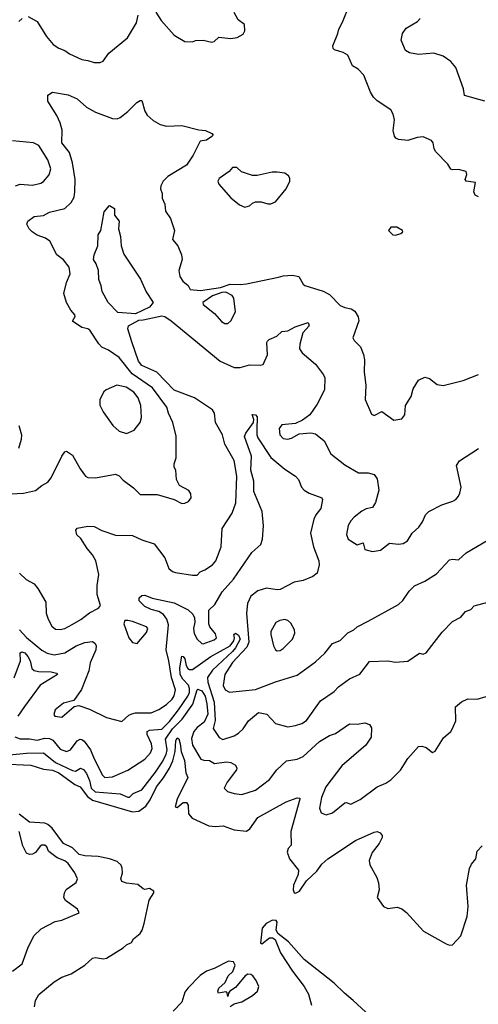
# Model space of a CAD drawing. Extents: x 2057697 to 2160550, y 827490 to 1016834.
# Tile 239 of 256: x 2108331 to 2111313, y 899000 to 905406. Entities that reach past the tile are written whole.
import ezdxf

# ---------------------------------------------------------------- set-up
doc = ezdxf.new("R2010")
doc.units = 0

msp = doc.modelspace()

# ---------------------------------------------------------------- linework, layer by layer
at = {"layer": '0CON20XD'}
for points in [[(2109216.7, 905455), (2109251.2, 905401.2), (2109336.7, 905305), (2109405, 905263.3), (2109455, 905262.5), (2109475, 905270), (2109525, 905272.5), (2109580.7, 905259.3), (2109595.8, 905264.2), (2109625, 905292.5), (2109705, 905282.5), (2109745, 905290), (2109785, 905312.5), (2109796.1, 905333.9), (2109793.6, 905373.6), (2109752.5, 905405), (2109725, 905452.5)], [(2111315, 904253.3), (2111305, 904256.7), (2111293.3, 904265), (2111283.8, 904285), (2111295.7, 904345.7), (2111233.8, 904355), (2111227.5, 904365), (2111238, 904398), (2111235, 904417.5), (2111185, 904432), (2111145, 904428.8), (2111135, 904433.3), (2111115, 904466.7), (2111036.7, 904545), (2111026.7, 904565), (2111020, 904605), (2111008.8, 904618.8), (2110955, 904643.3), (2110915, 904638.8), (2110855, 904620.8), (2110795, 904626.2), (2110776.7, 904635), (2110767.3, 904647.3), (2110759.2, 904685), (2110768.8, 904755), (2110760.5, 904790.5), (2110745, 904820), (2110655, 904878), (2110631.7, 904901.7), (2110612.5, 904935), (2110568.6, 905045), (2110533, 905083), (2110495, 905106.2), (2110465, 905174.2), (2110435, 905191.9), (2110379.2, 905209.2), (2110368.8, 905218.8), (2110367.5, 905235), (2110400, 905315), (2110406, 905345), (2110430.3, 905389.7), (2110476.7, 905503.3)], [(2108326.4, 905393.6), (2108346.4, 905413.6)], [(2108386.4, 905426.4), (2108445, 905394.2), (2108505, 905295.8), (2108548, 905245), (2108585, 905220), (2108625.5, 905205.5), (2108655, 905184.2), (2108735, 905146.2), (2108775, 905141.2), (2108816.4, 905126.4), (2108855, 905126.7), (2108875, 905136.7), (2108911.7, 905188.3), (2109033, 905287), (2109091.2, 905385), (2109101.2, 905435)], [(2111355, 904875.6), (2111223.2, 904913.2), (2111216.8, 904956.8), (2111167.5, 905095), (2111135, 905134), (2111085, 905168), (2111025, 905187.5), (2110925, 905180), (2110865, 905190), (2110840, 905205), (2110812.3, 905272.3), (2110821.2, 905315), (2110845, 905350), (2110917.5, 905395), (2110935, 905412.5)], [(2108235, 902318.6), (2108355, 902325.6), (2108435, 902342.5), (2108474.7, 902375.3), (2108513.1, 902396.9), (2108536.9, 902425), (2108605, 902566.2), (2108623.8, 902595), (2108635, 902598.8), (2108675, 902573.3), (2108725, 902483.3), (2108760, 902435), (2108775, 902428), (2108825, 902426), (2108955, 902449.2), (2108977.9, 902437.9), (2109005, 902408.8), (2109070.5, 902360.5), (2109115, 902317.5), (2109225, 902316.2), (2109335, 902283.3), (2109385, 902258.8), (2109405, 902260), (2109428.3, 902271.7), (2109446.7, 902295), (2109445, 902320), (2109431.7, 902341.7), (2109370, 902375), (2109350, 902415), (2109346.2, 902475), (2109336.7, 902495), (2109336, 902515), (2109348.1, 902555), (2109349.2, 902695), (2109328, 902785), (2109298, 902845), (2109287.8, 902885), (2109195, 903010), (2109061.6, 903101.6), (2108977.6, 903207.6), (2108908, 903255), (2108865, 903276), (2108845, 903295.8), (2108786.2, 903386.2), (2108774.4, 903394.4), (2108735, 903402.9), (2108673.8, 903445), (2108692.5, 903475), (2108690.6, 903485), (2108664.8, 903514.8), (2108634.8, 903564.8), (2108618.9, 903625), (2108634.7, 903695.3), (2108658.5, 903751.5), (2108653.8, 903795), (2108615, 903844.4), (2108571.8, 903875), (2108526.7, 903965), (2108500, 903985), (2108445, 904003.8), (2108411.9, 904025), (2108392.2, 904045), (2108378.6, 904075), (2108384, 904095), (2108425, 904124.4), (2108485, 904132.5), (2108525.9, 904154.1), (2108625, 904178.1), (2108665, 904215.8), (2108685, 904251.2), (2108690, 904285), (2108692.3, 904365), (2108675.2, 904475.2), (2108655, 904542.2), (2108604.6, 904605), (2108607.3, 904687.2), (2108595.3, 904735.3), (2108572.8, 904782.8), (2108513.8, 904875), (2108514.2, 904915.8), (2108545, 904933.8), (2108646.3, 904916.3), (2108705, 904890), (2108765, 904837.5), (2108823.6, 904803.6), (2108935, 904762), (2108965, 904761.2), (2108985, 904768.8), (2109035, 904808), (2109092.6, 904867.4), (2109115, 904880.8), (2109125, 904880), (2109145, 904810), (2109159.2, 904785), (2109199.3, 904749.3), (2109244.4, 904724.4), (2109285, 904713.1), (2109385, 904716.7), (2109495, 904690), (2109540, 904685), (2109580, 904665), (2109590, 904655), (2109580, 904645), (2109545, 904622.5), (2109503.6, 904616.4), (2109459.4, 904525), (2109415, 904459.2), (2109294, 904385), (2109264.3, 904355), (2109248.6, 904325), (2109247.5, 904305), (2109258.6, 904275), (2109257.5, 904245), (2109274.5, 904204.5), (2109279.1, 904159.1), (2109311.7, 904111.7), (2109337.5, 904035), (2109325.8, 903975), (2109360, 903935), (2109384, 903875), (2109388, 903845), (2109365.8, 903774.2), (2109371.9, 903735), (2109391.4, 903705), (2109426.7, 903676.7), (2109440.5, 903650.5), (2109506.8, 903643.2), (2109637.5, 903662.5), (2109700, 903685), (2109765, 903682), (2109805, 903687.1), (2110015, 903731.2), (2110045, 903739.5), (2110105, 903743.2), (2110145.6, 903735.6), (2110174.2, 903685), (2110185.6, 903675.6), (2110305, 903640), (2110345, 903616.9), (2110415.9, 903545.9), (2110445, 903532.7), (2110486.7, 903525), (2110509.7, 903509.7), (2110531.7, 903471.7), (2110536.1, 903446.1), (2110496.7, 903335), (2110505, 903317.5), (2110547, 903277), (2110566.6, 903226.6), (2110572.4, 903192.4), (2110571.5, 903115), (2110582.9, 903025), (2110578, 902935), (2110618.3, 902838.3), (2110635, 902831.2), (2110645, 902833.8), (2110685, 902856.7), (2110765, 902800), (2110815, 902808.8), (2110835.5, 902834.5), (2110840, 902895), (2110876.5, 902955), (2110888.9, 903005), (2110925, 903060.8), (2110965, 903079.2), (2110995, 903072), (2111045, 903032.7), (2111085, 903025.4), (2111215, 903057.7), (2111315, 903096.5)], [(2108305, 904324.2), (2108335, 904335.7), (2108415, 904329.4), (2108467.6, 904342.4), (2108487, 904353), (2108522.7, 904397.3), (2108533.8, 904435), (2108513.3, 904495), (2108455, 904588), (2108420, 904605), (2108285, 904616.7)], [(2109795, 904186), (2109825, 904194.3), (2109845, 904212), (2109865, 904220), (2109900.7, 904220.7), (2109945, 904206.7), (2109965, 904206.7), (2109995, 904221.2), (2110063.8, 904305), (2110087.5, 904355), (2110087.5, 904375), (2110079.3, 904389.3), (2110055, 904406.7), (2110005, 904413.8), (2109973.6, 904413.6), (2109875, 904392), (2109845, 904392), (2109772.5, 904415), (2109743.9, 904443.9), (2109715, 904443.3), (2109692.3, 904417.7), (2109628.3, 904371.7), (2109620, 904355), (2109626.1, 904336.1), (2109705, 904246.2), (2109761.2, 904201.2), (2109795, 904186)], [(2109085, 903492.3), (2108970.1, 903500.1), (2108906.2, 903565), (2108867.9, 903637.9), (2108861.4, 903675), (2108845.6, 903715), (2108843.6, 903773.6), (2108828.1, 903818.1), (2108811.2, 903845), (2108816, 903875), (2108838.6, 903935), (2108841.2, 904005), (2108858.8, 904035), (2108881.2, 904155), (2108915, 904197.5), (2108948.3, 904178.3), (2108946.7, 904135), (2108978.8, 904095), (2108973.3, 904045), (2108987.5, 903995), (2108990.8, 903935), (2109009.3, 903879.3), (2109117.3, 903717.3), (2109153.6, 903635), (2109198.8, 903565), (2109175.5, 903535), (2109085, 903492.3)], [(2110775, 904004.2), (2110810, 904015), (2110823.3, 904025), (2110820, 904035), (2110783.6, 904056.4), (2110743.9, 904056.1), (2110730, 904035), (2110756.7, 904006.7), (2110775, 904004.2)], [(2109685, 903430), (2109705, 903446.7), (2109734.4, 903505.6), (2109722.9, 903592.9), (2109712.2, 903612.2), (2109671.9, 903631.9), (2109645, 903630.9), (2109585, 903608.9), (2109521.4, 903565), (2109525, 903552.5), (2109598, 903495), (2109642.6, 903442.6), (2109665, 903430), (2109685, 903430)], [(2108671.7, 901471.7), (2108727.8, 901502.2), (2108785, 901546), (2108843.6, 901576.4), (2108857.5, 901595), (2108836, 901665), (2108836, 901725), (2108845.4, 901795), (2108825.7, 901884.3), (2108805, 901924.3), (2108770, 901965), (2108729.2, 902029.2), (2108702.9, 902055), (2108696.4, 902083.6), (2108705, 902097.5), (2108775, 902110), (2108815, 902107.5), (2108865, 902083.3), (2108955, 902052.5), (2109065, 902050), (2109125, 902021.5), (2109205.6, 901995.6), (2109274.2, 901904.2), (2109300.8, 901835), (2109323.8, 901815), (2109345, 901808.1), (2109455, 901790.8), (2109485, 901792), (2109505.7, 901814.3), (2109535, 901825.8), (2109585, 901858.8), (2109605.8, 901885), (2109616.9, 901913.1), (2109641.2, 901975), (2109647.5, 902095), (2109713.1, 902195), (2109737.2, 902262.8), (2109743.1, 902436.9), (2109725, 902538), (2109664.4, 902645), (2109650.6, 902705), (2109603.3, 902785), (2109596.9, 902845), (2109585, 902866.7), (2109467.1, 902945), (2109335, 902996.2), (2109222.4, 903112.4), (2109125, 903155.6), (2109104.6, 903185), (2109060.1, 903310.1), (2109033.5, 903395), (2109038.6, 903415), (2109105, 903451.7), (2109135, 903452.3), (2109255, 903480), (2109275.3, 903475.3), (2109316.9, 903446.9), (2109635, 903183.8), (2109725, 903141.8), (2109765, 903141.8), (2109825, 903160), (2109895, 903158), (2109915, 903163.3), (2109942.5, 903225), (2109938.8, 903305), (2109943.3, 903315), (2109952.5, 903325), (2110002.3, 903347.7), (2110035, 903377.5), (2110075, 903381.2), (2110122.5, 903407.5), (2110206.7, 903435), (2110213.1, 903415), (2110172, 903368), (2110151.8, 903295), (2110150, 903265), (2110167.4, 903237.4), (2110254.2, 903165), (2110307.5, 903095), (2110314.2, 903075), (2110312.7, 902997.3), (2110265.5, 902904.5), (2110217.5, 902835), (2110170.2, 902799.8), (2110125, 902778.6), (2110035, 902770), (2110019.4, 902745), (2110022.2, 902705), (2110045, 902681.4), (2110075, 902677.5), (2110097.6, 902682.4), (2110149.1, 902710.9), (2110225, 902717.1), (2110255, 902710.8), (2110310, 902665), (2110355, 902581.4), (2110445, 902508.9), (2110535, 902457.8), (2110596.8, 902456.8), (2110635.8, 902445.8), (2110655, 902417.5), (2110665.5, 902345), (2110645.5, 902264.5), (2110625, 902232), (2110585, 902223.1), (2110555, 902208.1), (2110505, 902169.2), (2110484.3, 902145), (2110467.5, 902115), (2110456.1, 902056.1), (2110467, 902027), (2110525, 901990), (2110565, 902002.5), (2110575, 901958), (2110625, 901945.7), (2110676.7, 901955), (2110735, 901998.9), (2110795, 901993.3), (2110825, 901998), (2110853.8, 902015), (2110883.8, 902065), (2110926, 902105), (2110950.3, 902139.7), (2110970.6, 902185), (2110990.8, 902205), (2111075, 902250), (2111147.9, 902272.1), (2111166.6, 902283.4), (2111183.8, 902305), (2111194.1, 902325.9), (2111200.8, 902365), (2111171.8, 902505), (2111190.4, 902535), (2111315, 902615.2)], [(2109025, 902713.1), (2109076, 902735), (2109115.3, 902784.7), (2109122.6, 902817.4), (2109118.2, 902895), (2109102.3, 902945), (2109073.3, 902983.3), (2109024, 903015), (2108962.6, 903027.4), (2108893, 902997), (2108878, 902985), (2108852, 902935), (2108852.3, 902897.7), (2108872.9, 902855), (2108937.1, 902765), (2108978.9, 902728.9), (2109025, 902713.1)], [(2108330.8, 901435), (2108375, 901385.4), (2108437.3, 901335), (2108475, 901303.6), (2108510, 901285), (2108555, 901273.8), (2108625, 901285.4), (2108698.7, 901331.3), (2108755, 901353.9), (2108805, 901359.1), (2108820, 901350), (2108828.5, 901335), (2108825.4, 901305), (2108789.5, 901220.5), (2108780.9, 901169.1), (2108732.1, 901047.9), (2108683, 900977), (2108615, 900958), (2108561.2, 900915), (2108552.5, 900885), (2108560, 900875), (2108605, 900868), (2108685, 900937.5), (2108715, 900943.3), (2108785, 900919.4), (2108895, 900865.8), (2108995, 900838.8), (2109040, 900880), (2109059.8, 900890.2), (2109085, 900895.5), (2109185, 900895.5), (2109236.7, 900916.7), (2109285, 900950), (2109322.3, 900985), (2109335, 901005.8), (2109345.3, 901045), (2109318.3, 901125), (2109301.4, 901235), (2109283.5, 901305), (2109298.7, 901468.7), (2109287.7, 901505), (2109266, 901536), (2109235, 901556.2), (2109185, 901568.9), (2109145, 901588.7), (2109108.9, 901625), (2109108.6, 901645), (2109125, 901658.9), (2109145, 901660.5), (2109192.4, 901642.4), (2109335, 901611.1), (2109426.7, 901566.7), (2109457.6, 901537.6), (2109468.5, 901515), (2109470, 901485), (2109460.5, 901445), (2109465, 901411.2), (2109485, 901376), (2109515, 901347.5), (2109525, 901345.8), (2109595, 901370), (2109611.9, 901385), (2109605, 901410), (2109567.1, 901455), (2109562, 901475), (2109560.9, 901565), (2109600.1, 901599.9), (2109647.3, 901682.7), (2109721.4, 901765), (2109841.6, 901938.4), (2109898.7, 901991.3), (2109910.7, 902025), (2109917.3, 902112.7), (2109907.2, 902205), (2109853.5, 902335), (2109853.7, 902403.7), (2109834.8, 902475), (2109837.5, 902565), (2109793.6, 902693.6), (2109800.6, 902715), (2109851.4, 902785), (2109852.9, 902805), (2109843.6, 902836.4), (2109865, 902834), (2109875, 902822.5), (2109873.7, 902736.3), (2109873.1, 902705), (2109879.6, 902685), (2109965, 902557.8), (2110055, 902481.5), (2110123.8, 902435), (2110143.2, 902413.2), (2110163.1, 902365), (2110180, 902345), (2110214.4, 902324.4), (2110296.7, 902295), (2110300, 902285), (2110288.6, 902225), (2110257.8, 902185), (2110243.3, 902155), (2110222.5, 902065), (2110240.6, 901975), (2110275.7, 901885), (2110278.8, 901858.8), (2110266, 901805), (2110237.9, 901782.1), (2110175, 901757.5), (2110115, 901746.9), (2110025, 901699.3), (2110005, 901696.5), (2109935, 901706.2), (2109879.7, 901690.3), (2109833.1, 901655), (2109812.1, 901607.9), (2109805.9, 901545), (2109821.5, 901355), (2109807.3, 901322.7), (2109715, 901223.4), (2109665.3, 901145), (2109653.3, 901073.3), (2109667.1, 901045), (2109695, 901029.5), (2109865, 901047.1), (2109995, 901097.7), (2110135, 901141.8), (2110255, 901228.1), (2110314.3, 901285), (2110365, 901347.1), (2110415, 901367.5), (2110465, 901417.5), (2110503.2, 901436.8), (2110525, 901455.8), (2110597.9, 901492.1), (2110795, 901601.4), (2110822.8, 901627.2), (2110863, 901687), (2110897.6, 901722.4), (2110965, 901752.9), (2111040.3, 901799.7), (2111125, 901892), (2111145, 901896.7), (2111185, 901891.2), (2111235, 901937.5), (2111371.7, 902018.3)], [(2108325.8, 902765), (2108342.2, 902705), (2108340.6, 902675), (2108323.1, 902615)], [(2108330.6, 901805), (2108373.4, 901763.4), (2108425, 901735.6), (2108450, 901705), (2108501.9, 901615), (2108502.9, 901545), (2108515.7, 901505), (2108539.7, 901459.7), (2108565, 901440.6), (2108595, 901439.1), (2108625, 901445.5), (2108671.7, 901471.7)], [(2109602.9, 900847.1), (2109590, 900795), (2109629.2, 900735), (2109652.2, 900722.2), (2109725, 900746.2), (2109755, 900764.3), (2109785, 900792.9), (2109818.2, 900845), (2109885, 900899.1), (2109937.6, 900887.6), (2109995, 900827.5), (2110074.2, 900804.2), (2110125, 900813.3), (2110165, 900827.1), (2110195, 900846.9), (2110287.1, 900975), (2110375, 901034.3), (2110404.7, 901065.3), (2110475, 901116.7), (2110541.8, 901148.2), (2110605, 901229.2), (2110725, 901234), (2110775, 901226), (2110855, 901232), (2110930, 901285), (2110955, 901277.5), (2110975, 901286.2), (2111078.7, 901421.3), (2111145, 901491.2), (2111200.5, 901519.5), (2111230, 901555), (2111265, 901568.8), (2111287.3, 901592.7), (2111375, 901616)], [(2109095, 901347.5), (2109155, 901418.8), (2109164, 901445), (2109155, 901455.7), (2109065, 901489.2), (2109035, 901497.5), (2109015, 901496), (2109008.8, 901475), (2109040, 901385), (2109065, 901353.3), (2109095, 901347.5)], [(2110005, 901300), (2110025, 901301.2), (2110045, 901313.8), (2110104.2, 901375), (2110119.4, 901415), (2110118.6, 901435), (2110095, 901478.8), (2110075, 901495.8), (2110055, 901502.5), (2110022.7, 901497.3), (2109997, 901483), (2109964.3, 901425), (2109963.1, 901405), (2109980.9, 901330.9), (2109995, 901306.7), (2110005, 901300)], [(2108299.1, 900739.1), (2108335, 900726.2), (2108395, 900727.6), (2108445, 900718.3), (2108495, 900730.4), (2108525, 900729.8), (2108547.4, 900717.4), (2108595, 900660.5), (2108635, 900643.5), (2108661.9, 900655), (2108705, 900713.3), (2108725, 900724.4), (2108735, 900723.1), (2108750.8, 900710.8), (2108791.5, 900655), (2108815, 900595.7), (2108870.2, 900490.2), (2108885, 900474.5), (2108935, 900480), (2109035, 900523.3), (2109145, 900595.6), (2109181.5, 900635), (2109192.1, 900665), (2109187.8, 900695), (2109160.8, 900755), (2109159.2, 900775), (2109175.7, 900784.3), (2109255, 900790), (2109305, 900840.2), (2109364.3, 900915.7), (2109425, 901004.2), (2109435, 901028.6), (2109435.3, 901055), (2109428.2, 901075), (2109390.9, 901115), (2109374.4, 901145), (2109371.4, 901188.6), (2109385, 901264), (2109395, 901261.9), (2109405, 901248.1), (2109413.8, 901205), (2109424.7, 901185), (2109435, 901177.6), (2109455, 901178.6), (2109575, 901263), (2109698.7, 901331.3), (2109724.1, 901365), (2109728.5, 901385), (2109724.5, 901405.5), (2109735, 901413.3), (2109755, 901401.5), (2109763.8, 901375), (2109735, 901319.6), (2109715.6, 901295), (2109585, 901173), (2109552.7, 901125), (2109554, 901095), (2109596.7, 900965), (2109602.9, 900847.1)], [(2108295, 901124.4), (2108335.6, 901235), (2108334.1, 901285.9), (2108345, 901293.8), (2108365, 901285.3), (2108385, 901263.3), (2108399.4, 901235), (2108410.9, 901185), (2108425, 901170.9), (2108454.3, 901164.3), (2108535, 901162.8), (2108570, 901155), (2108577.5, 901145), (2108465, 901075.9), (2108363.2, 900936.8), (2108318.9, 900875)], [(2108265, 900621.9), (2108375, 900632.9), (2108485, 900635.8), (2108565, 900572), (2108675, 900520.8), (2108695, 900517.5), (2108726.6, 900536.6), (2108745, 900527.3), (2108765, 900500.7), (2108785.6, 900455.6), (2108796.8, 900405), (2108821.9, 900381.9), (2108985, 900368.2), (2109035, 900346.4), (2109045, 900347.8), (2109068.3, 900371.7), (2109124.5, 900395), (2109215, 900510), (2109258.3, 900575), (2109283.4, 900625), (2109291.1, 900655), (2109279.4, 900725), (2109325, 900791.5), (2109387.9, 900855), (2109457.2, 900952.8), (2109484.3, 901045.7), (2109490.2, 901049.8), (2109515, 901039.1), (2109536.3, 901005), (2109548.4, 900955), (2109553.5, 900886.5), (2109530.1, 900835), (2109485, 900799.7), (2109464.5, 900775), (2109449.4, 900729.4), (2109455, 900685.8), (2109509.4, 900595), (2109527.9, 900587.9), (2109565, 900586.2), (2109597, 900567), (2109675, 900576.5), (2109703.9, 900573.9), (2109734.3, 900555), (2109743.1, 900535), (2109740.6, 900525), (2109679.2, 900445), (2109660, 900405), (2109682.5, 900385), (2109725, 900371.4), (2109775, 900365.7), (2109865, 900393.3), (2109955, 900461.4), (2110003.3, 900525), (2110065, 900583.3), (2110135, 900593.5), (2110175, 900612.7), (2110281.1, 900708.9), (2110345, 900747.8), (2110385, 900761.4), (2110475, 900824.2), (2110525, 900822), (2110575, 900830), (2110605, 900820), (2110617.7, 900797.7), (2110616.7, 900736.7), (2110580.8, 900685), (2110425, 900552.2), (2110322.7, 900415), (2110293.8, 900345), (2110280.6, 900275), (2110291.2, 900245), (2110325, 900233.1), (2110365, 900244.4), (2110445, 900310), (2110455, 900312.5), (2110485, 900302), (2110545, 900331.9), (2110655, 900414.2), (2110711.3, 900438.7), (2110745, 900460.8), (2110807, 900523), (2110855, 900598.8), (2110925, 900676.7), (2110945, 900680), (2110975, 900670), (2111015, 900637.5), (2111033, 900647), (2111086, 900734), (2111135, 900773.8), (2111145.6, 900795), (2111166.5, 900845), (2111164, 900935), (2111205, 900967.1), (2111245, 900987.1), (2111305, 900984), (2111365, 901002.9)], [(2108215, 900563.7), (2108403.3, 900555), (2108485, 900530), (2108545, 900522.1), (2108586.3, 900505), (2108690.3, 900430.3), (2108725, 900414.6), (2108771.6, 900351.6), (2108805, 900327), (2109065, 900252), (2109105, 900256), (2109152.2, 900287.8), (2109180.3, 900329.7), (2109221.5, 900415), (2109266.2, 900473.8), (2109305.7, 900535), (2109327, 900583), (2109341.8, 900645), (2109346.2, 900713.8), (2109355, 900734), (2109365, 900727.5), (2109375, 900694), (2109381.6, 900645), (2109403.5, 900585), (2109412.2, 900505), (2109425.4, 900475), (2109354.2, 900335), (2109342.7, 900285), (2109355, 900280), (2109395, 900312), (2109415, 900313.3), (2109427.5, 900295), (2109428.2, 900238.2), (2109451.7, 900211.7), (2109560.9, 900160.9), (2109605, 900156), (2109655, 900160.8), (2109725, 900134.6), (2109805, 900127.1), (2109827.8, 900142.2), (2109879.2, 900215), (2110063.1, 900316.9), (2110135, 900343.3), (2110151.7, 900341.7), (2110153.3, 900335), (2110093.8, 900125), (2110097.1, 900035), (2110076.7, 900013.3), (2110070.3, 899989.7), (2110085, 899946), (2110143.2, 899873.2), (2110141.8, 899845), (2110112.3, 899775), (2110109.8, 899745), (2110115, 899724.2), (2110125, 899721.7), (2110151.2, 899735), (2110196.5, 899803.5), (2110263.6, 899866.4), (2110295, 899911.2), (2110333.8, 899945), (2110515, 900065.6), (2110635, 900120), (2110655, 900123.8), (2110676.1, 900116.1), (2110687.3, 900097.3), (2110687.5, 900085), (2110669.2, 900045), (2110622, 899988), (2110602.9, 899935), (2110608.1, 899908.1)], [(2108427, 898983), (2108434, 899025), (2108455, 899063.8), (2108555, 899145.8), (2108605, 899176.9), (2108665, 899197.5), (2108755, 899254.3), (2108805, 899300), (2108825, 899304.2), (2108876.1, 899296.1), (2108895, 899300), (2109003.6, 899366.4), (2109025, 899387.1), (2109057.9, 899402.1), (2109072, 899425), (2109115, 899461.1), (2109128, 899482), (2109140.7, 899525), (2109173.5, 899676.5), (2109202.5, 899725), (2109202.5, 899735), (2109175, 899753.8), (2109145, 899747.5), (2109135, 899751.4), (2109098.3, 899778.3), (2109025, 899787.5), (2108995, 899798.8), (2108988, 899815), (2108998.6, 899855), (2108997.5, 899885), (2108990, 899905), (2108965, 899928.8), (2108915, 899946.7), (2108840.8, 899960.8), (2108755, 899966.5), (2108718.1, 899975), (2108675, 900016.8), (2108615, 900045.4), (2108542.5, 900145), (2108515, 900169.6), (2108495, 900177.6), (2108395, 900183.6), (2108327.4, 900237.4)], [(2108284, 899215), (2108347.6, 899262.4), (2108384.2, 899365), (2108424.2, 899445), (2108470.4, 899489.6), (2108562.1, 899537.9), (2108605, 899547.1), (2108717.5, 899595), (2108707.7, 899617.7), (2108628.8, 899675), (2108618, 899695), (2108622, 899725), (2108633.2, 899746.8), (2108698.3, 899791.7), (2108706.2, 899815), (2108688.8, 899855), (2108647.1, 899915), (2108624, 899934), (2108575, 899953.1), (2108530.9, 899985), (2108519.5, 899995), (2108506.9, 900025), (2108495, 900034.2), (2108475, 900035.6), (2108465, 900029.2), (2108435, 899987.5), (2108415, 899975.6), (2108395, 899974.4), (2108375, 899982.2), (2108350.8, 900030.8), (2108328.6, 900125)], [(2110608.1, 899908.1), (2110653.8, 899825), (2110665, 899790), (2110667.5, 899745), (2110654.5, 899694.5), (2110696.4, 899636.4), (2110725, 899621.9), (2110785, 899630.8), (2110815, 899620.8), (2110846.6, 899596.6), (2110955.8, 899475), (2111105, 899393.1), (2111125, 899384.4), (2111145, 899386), (2111199.2, 899445), (2111239.7, 899570.3), (2111246.9, 899635), (2111235.7, 899775), (2111255, 899882.5), (2111268, 899912), (2111296.7, 899945), (2111306.2, 899995), (2111338.8, 900031.2)], [(2110607.6, 898925), (2110500.3, 899025), (2110442.1, 899072.1), (2110375, 899136.3), (2110181.5, 899291.5), (2110078.5, 899405), (2110010.5, 899460.5), (2109999.6, 899485), (2110005.6, 899535), (2109999.6, 899545), (2109975, 899546.1), (2109934.3, 899525), (2109906.9, 899495), (2109897, 899397), (2109905, 899393.8), (2109955, 899431.8), (2109975, 899432.7), (2109991.6, 899421.6), (2110026.2, 899335), (2110104.3, 899215), (2110180.8, 899115), (2110210, 899065), (2110228.8, 898995)], [(2109700, 898985), (2109726.4, 899003.6), (2109775, 899016.7), (2109845, 899056.2), (2109878, 899085), (2109885.7, 899115), (2109869.5, 899155), (2109848.1, 899185), (2109835, 899194.4), (2109815, 899195.6), (2109796.2, 899183.8), (2109735, 899108), (2109697.5, 899085), (2109688.3, 899071.7), (2109685, 899050), (2109680, 899075), (2109671.7, 899081.7), (2109623, 899073), (2109620, 899085), (2109626, 899105), (2109668.2, 899141.8), (2109687.8, 899185), (2109716.9, 899213.1), (2109731.2, 899255), (2109720.8, 899275), (2109688.8, 899281.2), (2109596.4, 899233.6), (2109546.7, 899215), (2109505, 899186.2), (2109424, 899105), (2109405, 899077.5), (2109385.7, 899014.3), (2109330, 898955)]]:
    msp.add_lwpolyline(points, dxfattribs=at)

doc.saveas('drawing.dxf')
